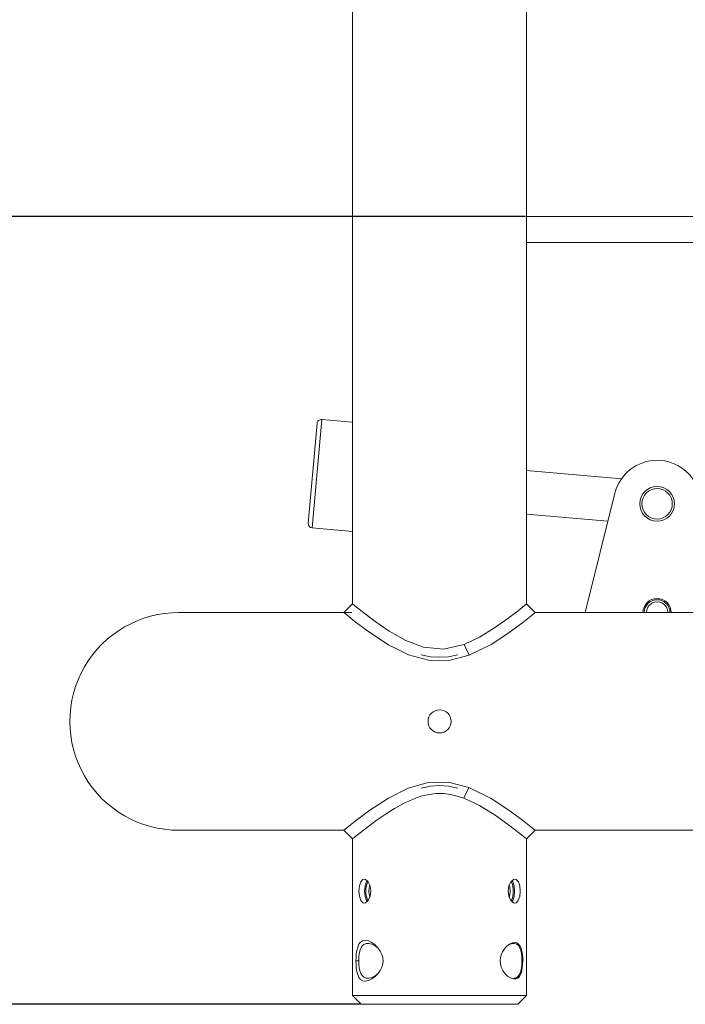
# Model space of a CAD drawing. Header units: millimetres. Extents: x 3925 to 5043, y -86 to 778.
# Tile 3 of 159: x 4024 to 4063, y 201 to 257. Entities that reach past the tile are written whole.
import ezdxf

# ---------------------------------------------------------------- set-up
doc = ezdxf.new("R2010")
doc.units = ezdxf.units.MM
doc.header["$LTSCALE"] = 46.255
doc.header["$PDMODE"] = 3
doc.header["$PDSIZE"] = 1
doc.layers.get('Defpoints').update_dxf_attribs({"linetype": 'CONTINUOUS'})
doc.layers.add('140-154101-01_RIGGDXF_DIMENSION', color=7, linetype='CONTINUOUS')
doc.layers.add('140-155102-0DXF_CONTINUOUS_LINE', color=7, linetype='CONTINUOUS')
doc.styles.add('SLDTEXTSTYLE0', font='arialbd.ttf', dxfattribs={"height": 5.5})
doc.dimstyles.new('SLDDIMSTYLE2', dxfattribs={"dimtxt": 5.650301, "dimasz": 4.572, "dimexe": 0, "dimexo": 0.0625, "dimgap": 1.412575, "dimtad": 0, "dimtih": 1, "dimtoh": 1, "dimlfac": 3.5, "dimrnd": 1e-09, "dimzin": 4, "dimdsep": 46, "dimtxsty": 'SLDTEXTSTYLE0', "dimsah": 1, "dimcen": 0.09, "dimadec": 0, "dimazin": 1, "dimtol": 1, "dimtp": 0.5, "dimtm": 0.5, "dimtfac": 1, "dimtdec": 1, "dimtofl": 0, "dimtmove": 0, "dimatfit": 3, "dimfxl": 1, "dimfrac": 2, "dimtolj": 1, "dimarcsym": 0})

# ---------------------------------------------------------------- blocks, each defined once
blk = doc.blocks.new('*D71')
at = {"layer": '140-154101-01_RIGGDXF_DIMENSION', "color": 0, "linetype": 'Continuous', "lineweight": -2}
for p, q in [((4043.986, 329.079), (3998.31, 329.079)), ((3998.31, 325.079), (3998.31, 204.829)), ((4043.986, 200.829), (3998.31, 200.829))]:
    blk.add_line(p, q, dxfattribs=at)
at = {"layer": '140-154101-01_RIGGDXF_DIMENSION', "color": 0, "linetype": 'Continuous'}
for points in [[(3997.644, 325.079), (3998.977, 325.079), (3998.31, 329.079)], [(3997.644, 204.829), (3998.977, 204.829), (3998.31, 200.829)]]:
    blk.add_solid(points, dxfattribs=at)
at = {"layer": 'Defpoints', "color": 0, "linetype": 'Continuous'}
for p in [(4044.049, 329.079), (3998.31, 200.829), (4044.048, 200.829)]:
    blk.add_point(p, dxfattribs=at)
at = {"layer": '140-154101-01_RIGGDXF_DIMENSION', "color": 0, "linetype": 'Continuous', "insert": (3993.362, 264.954), "char_height": 5.5, "attachment_point": 5, "rotation": 90, "style": 'SLDTEXTSTYLE0'}
blk.add_mtext('\\A1;513.00 [20.20]', dxfattribs=at)
blk = doc.blocks.new('*D72')
at = {"layer": '140-154101-01_RIGGDXF_DIMENSION', "color": 0, "linetype": 'Continuous', "lineweight": -2}
for p, q in [((4017.291, 246.079), (4017.291, 297.455)), ((4053.486, 246.079), (4017.291, 246.079)), ((4017.291, 204.829), (4017.291, 242.079)), ((4043.986, 200.829), (4017.291, 200.829))]:
    blk.add_line(p, q, dxfattribs=at)
at = {"layer": '140-154101-01_RIGGDXF_DIMENSION', "color": 0, "linetype": 'Continuous'}
for points in [[(4016.624, 242.079), (4017.958, 242.079), (4017.291, 246.079)], [(4016.624, 204.829), (4017.958, 204.829), (4017.291, 200.829)]]:
    blk.add_solid(points, dxfattribs=at)
at = {"layer": 'Defpoints', "color": 0, "linetype": 'Continuous'}
for p in [(4053.549, 246.079), (4017.291, 200.829), (4044.048, 200.829)]:
    blk.add_point(p, dxfattribs=at)
at = {"layer": '140-154101-01_RIGGDXF_DIMENSION', "color": 0, "linetype": 'Continuous', "insert": (4012.342, 273.767), "char_height": 5.5, "attachment_point": 5, "rotation": 90, "style": 'SLDTEXTSTYLE0'}
blk.add_mtext('\\A1;181.00 [7.13]', dxfattribs=at)

msp = doc.modelspace()

# ---------------------------------------------------------------- linework, layer by layer
at = {"layer": '140-155102-0DXF_CONTINUOUS_LINE', "color": 7, "linetype": 'Continuous', "lineweight": 0}
for p, q in [((4043.5481, 310.3287), (4043.5481, 223.8288)), ((4053.5481, 223.8287), (4053.5481, 310.3284)), ((4053.5487, 246.0787), (4137.2981, 246.0787)), ((4053.5487, 244.5787), (4137.2981, 244.5787)), ((4041.5082, 234.1935), (4041.0015, 228.4659)), ((4041.2285, 228.1948), (4041.7793, 234.4205)), ((4041.7793, 234.4205), (4043.5481, 234.264)), ((4059.0182, 231.0132), (4053.5481, 231.4971)), ((4056.9189, 223.3287), (4058.6226, 230.1818)), ((4058.2228, 228.5738), (4053.5481, 228.9873)), ((4041.2285, 228.1948), (4043.5481, 227.9896)), ((4043.5481, 223.8288), (4043.048, 223.3287)), ((4053.4286, 223.7317), (4053.0569, 223.4352)), ((4053.5481, 223.8287), (4053.4286, 223.7317)), ((4054.0482, 223.3287), (4053.5481, 223.8287)), ((4033.5481, 223.3287), (4043.4981, 223.3287)), ((4043.048, 223.3287), (4043.2152, 223.1933)), ((4043.2152, 223.1933), (4043.7063, 222.8046)), ((4053.4105, 222.8205), (4053.8934, 223.2032)), ((4053.8934, 223.2032), (4054.0482, 223.3287)), ((4054.0482, 223.3287), (4137.2481, 223.3287)), ((4050.249, 220.8741), (4049.9596, 221.4967)), ((4047.884, 213.5658), (4046.7455, 213.2434)), ((4050.2275, 213.2915), (4049.9408, 212.6678)), ((4043.2168, 210.9653), (4043.0481, 210.8287)), ((4043.7077, 211.3539), (4043.2168, 210.9653)), ((4053.8985, 210.95), (4053.4089, 211.3381)), ((4033.5482, 210.8287), (4043.0481, 210.8287)), ((4043.0481, 210.8287), (4043.5481, 210.3287)), ((4043.5481, 210.3287), (4043.6653, 210.4238)), ((4043.6653, 210.4238), (4043.9794, 210.6748)), ((4053.5481, 210.3284), (4054.0485, 210.8287)), ((4054.0483, 210.8287), (4053.8985, 210.95)), ((4054.0483, 210.8287), (4136.7981, 210.8287)), ((4043.5481, 201.3287), (4043.5481, 210.3287)), ((4053.5481, 210.3284), (4053.5481, 201.3287)), ((4043.9154, 207.3287), (4043.9414, 207.6256)), ((4044.143, 207.9987), (4044.2183, 208.0162)), ((4044.2183, 208.0162), (4044.2959, 207.9992)), ((4044.2692, 207.6273), (4044.2435, 207.3287)), ((4044.3459, 207.8666), (4044.2692, 207.6273)), ((4044.3916, 207.9158), (4044.3459, 207.8666)), ((4044.5003, 207.5256), (4044.538, 207.6758)), ((4044.5611, 207.6266), (4044.6029, 207.3287)), ((4052.4934, 207.3287), (4052.5349, 207.6256)), ((4052.5349, 207.6256), (4052.6475, 207.8655)), ((4052.5534, 207.6949), (4052.5958, 207.5269)), ((4052.6475, 207.8655), (4052.7991, 207.9987)), ((4052.7991, 207.9987), (4052.878, 208.0162)), ((4052.8528, 207.3287), (4052.8272, 207.6266)), ((4044.2435, 207.3287), (4044.2691, 207.0308)), ((4044.3148, 207.1875), (4044.315, 207.4712)), ((4044.5614, 207.0317), (4044.4483, 206.7912)), ((4044.4872, 207.3287), (4044.5003, 207.5256)), ((4044.4872, 207.3287), (4044.4998, 207.1338)), ((4044.4998, 207.1338), (4044.5379, 206.9816)), ((4044.6029, 207.3287), (4044.5614, 207.0317)), ((4052.4934, 207.3287), (4052.535, 207.0318)), ((4052.535, 207.0318), (4052.6457, 206.7942)), ((4052.5532, 206.9621), (4052.5961, 207.1314)), ((4052.5958, 207.5269), (4052.6091, 207.3287)), ((4052.5961, 207.1314), (4052.6091, 207.3287)), ((4052.7816, 207.4677), (4052.7812, 207.1849)), ((4052.8528, 207.3287), (4052.8271, 207.0304)), ((4044.2965, 206.6584), (4044.2183, 206.6412)), ((4044.4483, 206.7912), (4044.2965, 206.6584)), ((4052.6457, 206.7942), (4052.7958, 206.6603)), ((4052.7958, 206.6603), (4052.8783, 206.642)), ((4044.4753, 204.3254), (4044.4159, 204.3287)), ((4044.6554, 204.2807), (4044.4753, 204.3254)), ((4044.8393, 204.236), (4044.9108, 204.1698)), ((4052.5589, 204.2549), (4052.7209, 204.3174)), ((4052.7209, 204.3174), (4052.8176, 204.3287)), ((4052.9922, 204.3547), (4053.094, 204.2848)), ((4052.2726, 204.0118), (4052.3794, 204.1328)), ((4043.7414, 203.3251), (4043.9051, 203.3258)), ((4053.3294, 203.3287), (4053.2792, 203.3287)), ((4045.0116, 202.5978), (4044.9094, 202.486)), ((4052.3069, 202.6033), (4052.3803, 202.5238)), ((4044.0481, 200.8287), (4043.5481, 201.3287)), ((4043.5481, 201.3287), (4053.5481, 201.3287)), ((4044.0481, 200.8287), (4053.0481, 200.8287)), ((4053.5481, 201.3287), (4053.0481, 200.8287))]:
    msp.add_line(p, q, dxfattribs=at)
for points in [[(4044.0963, 223.3906), (4043.6786, 223.7229), (4043.5481, 223.8288)], [(4053.0569, 223.4352), (4052.4626, 222.9804), (4051.7065, 222.4446), (4050.8423, 221.913), (4049.9596, 221.4967)], [(4049.9596, 221.4967), (4048.7834, 221.2243), (4047.6311, 221.3376), (4046.6159, 221.7242), (4045.6563, 222.27), (4044.7766, 222.875), (4044.0963, 223.3906)], [(4043.7063, 222.8046), (4044.5456, 222.1793), (4045.6188, 221.4778), (4046.767, 220.9054)], [(4050.249, 220.8741), (4051.5485, 221.5202), (4052.6121, 222.2231), (4053.4105, 222.8205)], [(4046.767, 220.9054), (4047.9075, 220.588), (4049.0722, 220.5719), (4050.249, 220.8741)], [(4049.5985, 220.9079), (4049.0602, 220.7965), (4048.5483, 220.7611), (4048.0363, 220.7965), (4047.4981, 220.9079)], [(4046.7455, 213.2434), (4045.608, 212.673), (4044.5435, 211.9766), (4043.7077, 211.3539)], [(4047.4981, 213.2495), (4048.0363, 213.3609), (4048.5482, 213.3963), (4049.0601, 213.3609), (4049.5983, 213.2495)], [(4050.2275, 213.2915), (4049.0515, 213.588), (4047.884, 213.5658)], [(4053.4089, 211.3381), (4052.5946, 211.9467), (4051.5122, 212.659), (4050.2275, 213.2915)], [(4043.9794, 210.6748), (4044.4153, 211.0131), (4044.9075, 211.3774), (4045.4247, 211.7362), (4045.9529, 212.0709), (4046.4767, 212.3633), (4046.9879, 212.6015), (4047.4732, 212.7756), (4047.9321, 212.8858), (4048.3678, 212.9364), (4048.7796, 212.9333), (4049.1786, 212.8833), (4049.567, 212.792), (4049.9408, 212.6678)], [(4049.9408, 212.6678), (4050.8378, 212.2468), (4051.738, 211.6918), (4052.5088, 211.1424), (4053.0914, 210.695)], [(4053.0914, 210.695), (4053.4401, 210.4165), (4053.5481, 210.3284)], [(4043.9414, 207.6256), (4044.0193, 207.8655), (4044.143, 207.9987)], [(4044.2959, 207.9992), (4044.448, 207.8666), (4044.5611, 207.6266)], [(4044.315, 207.4712), (4044.3648, 207.7297), (4044.4426, 207.8713)], [(4052.6537, 207.871), (4052.7319, 207.7285), (4052.7816, 207.4677)], [(4052.8272, 207.6266), (4052.7509, 207.8657), (4052.7047, 207.9157)], [(4052.878, 208.0162), (4052.9521, 207.9992), (4053.0764, 207.8666), (4053.1547, 207.6266), (4053.1809, 207.3287)], [(4044.2183, 206.6412), (4044.1437, 206.6584), (4044.0197, 206.7911), (4043.9415, 207.031), (4043.9154, 207.3287)], [(4044.2691, 207.0308), (4044.3454, 206.7917), (4044.3917, 206.7417)], [(4044.4427, 206.7863), (4044.3649, 206.927), (4044.3148, 207.1875)], [(4052.7812, 207.1849), (4052.7316, 206.9279), (4052.654, 206.7868)], [(4052.8271, 207.0304), (4052.7511, 206.7923), (4052.7045, 206.7417)], [(4052.8783, 206.642), (4052.949, 206.6567), (4053.0741, 206.7861), (4053.1536, 207.0255), (4053.1809, 207.3287)], [(4043.7414, 203.3251), (4043.7463, 203.5206), (4043.763, 203.7246), (4043.794, 203.9258), (4043.8426, 204.1136), (4043.9126, 204.2744), (4044.0072, 204.3968), (4044.1287, 204.4737), (4044.2792, 204.4988), (4044.4571, 204.4662)], [(4044.4159, 204.3287), (4044.3223, 204.3191), (4044.199, 204.2685), (4044.1009, 204.1783), (4044.025, 204.0537), (4043.969, 203.9006), (4043.9319, 203.7243), (4043.9113, 203.5317), (4043.9051, 203.3287)], [(4044.4571, 204.4662), (4044.6506, 204.3746), (4044.8393, 204.236)], [(4044.994, 204.0798), (4044.8405, 204.1897), (4044.6554, 204.2807)], [(4044.9108, 204.1698), (4045.0042, 204.0687), (4045.1347, 203.8861)], [(4052.3794, 204.1328), (4052.4115, 204.1635), (4052.5666, 204.2829), (4052.7238, 204.3579), (4052.8679, 204.381), (4052.9922, 204.3547)], [(4052.8176, 204.3287), (4052.8642, 204.3257), (4052.9841, 204.2848), (4053.0812, 204.1992), (4053.1568, 204.0751), (4053.2135, 203.919), (4053.2516, 203.7375), (4053.2727, 203.5384), (4053.2792, 203.3287)], [(4053.094, 204.2848), (4053.1746, 204.1768), (4053.2353, 204.0372), (4053.2792, 203.8726), (4053.3081, 203.6949), (4053.3243, 203.5103), (4053.3294, 203.3287)], [(4045.1347, 203.8861), (4045.227, 203.6978), (4045.281, 203.51), (4045.2983, 203.3287)], [(4052.0282, 203.3248), (4052.0419, 203.4945), (4052.0865, 203.6692), (4052.163, 203.8433), (4052.2726, 204.0118)], [(4044.1355, 202.1812), (4044.0132, 202.2552), (4043.9176, 202.3744), (4043.8468, 202.5315), (4043.7969, 202.7173), (4043.7646, 202.9186), (4043.7469, 203.1249), (4043.7414, 203.3251)], [(4043.9051, 203.3259), (4043.9115, 203.1226), (4043.9323, 202.9302), (4043.9696, 202.7544), (4044.0258, 202.602), (4044.1018, 202.4779), (4044.1995, 202.3885), (4044.3235, 202.338), (4044.4159, 202.3287)], [(4045.2983, 203.3287), (4045.2821, 203.153), (4045.23, 202.9671), (4045.1396, 202.7794), (4045.0116, 202.5978)], [(4052.0282, 203.3248), (4052.0451, 203.1449), (4052.0961, 202.9614), (4052.1832, 202.7782), (4052.3069, 202.6033)], [(4053.2792, 203.3287), (4053.2729, 203.1189), (4053.2518, 202.9196), (4053.2136, 202.7382), (4053.1568, 202.5824), (4053.0814, 202.4585), (4052.9851, 202.3732), (4052.8654, 202.3318), (4052.8176, 202.3287)], [(4053.0501, 202.3355), (4053.1458, 202.4345), (4053.2185, 202.574), (4053.2703, 202.7449), (4053.3045, 202.9356), (4053.3235, 203.134), (4053.3294, 203.3287)], [(4044.4159, 202.3287), (4044.4778, 202.3323), (4044.6574, 202.3775), (4044.8424, 202.4686), (4045.0122, 202.5906)], [(4044.9094, 202.486), (4044.849, 202.4296), (4044.6603, 202.2886), (4044.4664, 202.1945)], [(4052.3803, 202.5238), (4052.4592, 202.4522), (4052.6248, 202.3412), (4052.7859, 202.2836), (4052.9295, 202.2829), (4053.0501, 202.3355)], [(4044.4664, 202.1945), (4044.2872, 202.1587), (4044.1355, 202.1812)]]:
    msp.add_lwpolyline(points, dxfattribs=at)
for centre, radius in [((4061.0487, 229.5787), 1), ((4061.0487, 229.5787), 0.875), ((4048.5481, 217.0787), 0.6625)]:
    msp.add_circle(centre, radius, dxfattribs=at)
for centre, radius, start, end in [((4041.7572, 234.1715), 0.25, 84.94469, 174.94469), ((4061.0487, 229.5787), 2.5, 13.96101, 166.03899), ((4041.2506, 228.4438), 0.25, 174.94469, 264.94469), ((4061.0487, 223.3287), 0.8125, 0, 179.99851), ((4061.0487, 223.3287), 0.7396, 359.99521, 179.99521), ((4061.0487, 223.3287), 0.6146, 359.91503, 180.15631), ((4033.5481, 217.0787), 6.25, 89.72493, 270.27319)]:
    msp.add_arc(centre, radius, start, end, dxfattribs=at)

# ---------------------------------------------------------------- dimensions: what is measured, and where the dimension line sits
at = {"layer": '140-154101-01_RIGGDXF_DIMENSION', "color": 2, "linetype": 'Continuous'}
dim = msp.add_linear_dim(base=(3998.3103, 200.8287), p1=(4044.0485, 329.0787), p2=(4044.0481, 200.8287), angle=90, dimstyle='SLDDIMSTYLE2', override={"dimtxt": 5, "dimasz": 4, "dimtad": 1, "dimtih": 0, "dimtoh": 0, "dimlfac": 4, "dimtol": 0, "dimtp": 0.01, "dimtm": 0.01, "dimtdec": 2, "dimtofl": 1, "dimtzin": 0}, dxfattribs=at)
dim.commit()
dim.dimension.update_dxf_attribs({"geometry": '*D71', "text_midpoint": (3993.3617, 264.9537)})
dim = msp.add_linear_dim(base=(4017.291, 200.8287), p1=(4053.5487, 246.0787), p2=(4044.0481, 200.8287), angle=90, dimstyle='SLDDIMSTYLE2', override={"dimtxt": 5, "dimasz": 4, "dimtad": 1, "dimtih": 0, "dimtoh": 0, "dimlfac": 4, "dimtol": 0, "dimtp": 0.01, "dimtm": 0.01, "dimtdec": 2, "dimtofl": 1, "dimtzin": 0}, dxfattribs=at)
dim.commit()
dim.dimension.update_dxf_attribs({"geometry": '*D72', "text_midpoint": (4017.291, 273.767), "dimtype": 160})

doc.saveas('drawing.dxf')
